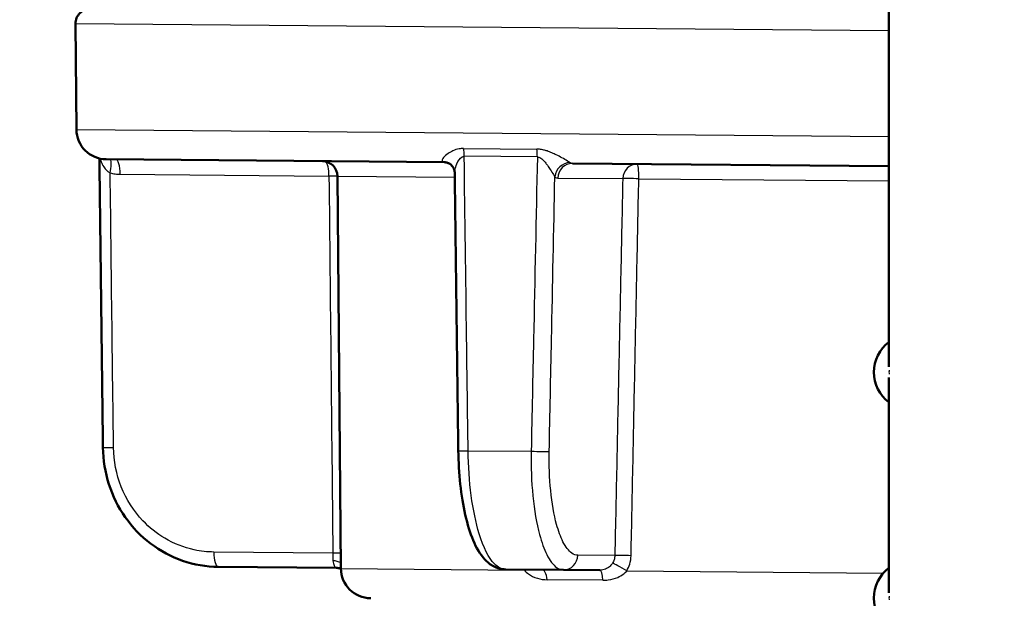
# Model space of a CAD drawing. Header units: millimetres. Extents: x 100 to 2000, y 93 to 2870.
# Tile 25 of 33: x 480 to 512, y 1673 to 1692. Entities that reach past the tile are written whole.
import ezdxf

# ---------------------------------------------------------------- set-up
doc = ezdxf.new("R2010")
doc.units = ezdxf.units.MM
doc.header["$LTSCALE"] = 10
for name, color, linetype, lineweight in [('Dimensions(ISO)', 7, 'Continuous', 25), ('Hatch', 7, 'Continuous', 9), ('Visible Edges(ISO)', 7, 'Continuous', 50), ('Visible Tangent Edges(ISO)', 7, 'Continuous', 25)]:
    doc.layers.add(name, color=color, linetype=linetype, lineweight=lineweight)
doc.styles.add('Text_3.5mm', font='arial.ttf', dxfattribs={"width": 0.8999999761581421})
doc.dimstyles.new('KS-STANDARD', dxfattribs={"dimscale": 10, "dimtxt": 3.5, "dimasz": 2.5, "dimexe": 3.175, "dimexo": 0, "dimgap": 0.7999999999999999, "dimtad": 1, "dimdec": 1, "dimrnd": 1e-08, "dimtxsty": 'Text_3.5mm', "dimcen": 0.09, "dimdle": 10, "dimclrd": 7, "dimclre": 7, "dimclrt": 7, "dimadec": 0, "dimazin": 2, "dimtfac": 0.7142857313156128, "dimtdec": 4, "dimtmove": 0, "dimatfit": 3, "dimfxl": 0, "dimtolj": 1, "dimlwd": 25, "dimlwe": 25, "dimarcsym": 0})

# ---------------------------------------------------------------- blocks, each defined once
blk = doc.blocks.new('*D11')
at = {"layer": 'Defpoints', "color": 0, "linetype": 'Continuous'}
for p in [(652.0407523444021, 2058.278946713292), (400.640752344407, 1765.997173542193), (652.0407523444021, 1565.659233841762)]:
    blk.add_point(p, dxfattribs=at)
at = {"layer": 'Dimensions(ISO)', "color": 7, "linetype": 'Continuous', "lineweight": 25}
for p, q in [((400.640752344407, 1765.997173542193), (400.640752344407, 2090.028946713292)), ((652.0407523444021, 1565.659233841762), (652.0407523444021, 2090.028946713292)), ((425.640752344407, 2058.278946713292), (627.0407523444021, 2058.278946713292))]:
    blk.add_line(p, q, dxfattribs=at)
at = {"layer": 'Dimensions(ISO)', "color": 7, "linetype": 'Continuous'}
for points in [[(425.640752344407, 2062.445613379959), (425.640752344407, 2054.112280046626), (400.640752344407, 2058.278946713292)], [(627.0407523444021, 2062.445613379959), (627.0407523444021, 2054.112280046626), (652.0407523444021, 2058.278946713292)]]:
    blk.add_solid(points, dxfattribs=at)
at = {"layer": 'Dimensions(ISO)', "color": 7, "linetype": 'Continuous', "lineweight": 25, "insert": (494.8143205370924, 2084.149001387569), "char_height": 35, "attachment_point": 4, "style": 'Text_3.5mm'}
blk.add_mtext('\\A1;251', dxfattribs=at)

msp = doc.modelspace()

# ---------------------------------------------------------------- hatches: boundary and pattern name
at = {"layer": 'Hatch'}
h = msp.add_hatch(dxfattribs=at)
h.set_pattern_fill('ANSI31', color=256, scale=254, angle=90, style=0)
h.set_pattern_definition([(135, (0, 0), (-22.45064030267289, -22.45064030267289), [])])
edge = h.paths.add_edge_path()
edge.add_line((592.0407523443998, 1549.804999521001), (607.3704842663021, 1549.804999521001))
edge.add_line((607.3704842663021, 1549.804999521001), (607.2346837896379, 1551.747036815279))
edge.add_ellipse((606.9363978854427, 1550.584700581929), major_axis=(1.199268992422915, -0.04187939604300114), ratio=1, start_angle=77.6069978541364, end_angle=90.00000000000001)
edge.add_line((606.9782772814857, 1551.783969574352), (595.0197517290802, 1552.201570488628))
edge.add_ellipse((595.0232416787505, 1552.30150957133), major_axis=(-0.0999390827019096, 0.003489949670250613), ratio=1, start_angle=0, end_angle=90.0000000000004, ccw=False)
edge.add_line((594.9233025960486, 1552.304999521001), (594.9372623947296, 1552.704755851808))
edge.add_ellipse((595.0372014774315, 1552.701265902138), major_axis=(0.003489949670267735, 0.09993908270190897), ratio=1, start_angle=2.000000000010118, end_angle=90, ccw=False)
edge.add_line((595.0372014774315, 1552.801265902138), (607.1609649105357, 1552.801265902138))
edge.add_line((607.1609649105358, 1552.801265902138), (607.0905091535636, 1553.808830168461))
edge.add_ellipse((606.0929451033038, 1553.739073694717), major_axis=(-0.06975647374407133, 0.9975640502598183), ratio=1, start_angle=270, end_angle=341.000000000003)
edge.add_line((606.3517641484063, 1554.704999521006), (596.3062503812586, 1557.396686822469))
edge.add_ellipse((596.5650694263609, 1558.362612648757), major_axis=(-0.9659258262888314, 0.2588190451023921), ratio=1, start_angle=54.49999999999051, end_angle=90, ccw=False)
edge.add_line((595.7934448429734, 1557.72653442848), (594.1293007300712, 1559.74530266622))
edge.add_ellipse((594.900925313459, 1560.381380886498), major_axis=(-0.6360782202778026, 0.7716245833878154), ratio=1, start_angle=54.50000000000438, end_angle=89.99999999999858, ccw=False)
edge.add_line((593.903361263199, 1560.311624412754), (593.7567559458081, 1562.408178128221))
edge.add_ellipse((590.2652817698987, 1562.164030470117), major_axis=(-0.2441476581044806, 3.491474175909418), ratio=1, start_angle=270, end_angle=352.9999999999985)
edge.add_line((590.448457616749, 1565.659233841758), (565.9738150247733, 1566.941895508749))
edge.add_spline(control_points=[(565.9738150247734, 1566.941895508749), (564.3416157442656, 1567.027435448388), (562.734316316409, 1567.379176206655), (559.6968412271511, 1568.587195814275), (558.286985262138, 1569.435393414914), (555.5538675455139, 1571.759481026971), (554.3272492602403, 1573.303318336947), (552.5348314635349, 1576.7742762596), (551.9861684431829, 1578.668212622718), (551.8159338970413, 1580.614002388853)], knot_values=[-2.152596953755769, -2.152596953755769, -2.152596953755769, -2.152596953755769, -1.662265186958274, -1.662265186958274, -1.171933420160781, -1.171933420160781, -0.5859667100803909, -0.5859667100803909, 0, 0, 0, 0], degree=3, periodic=0)
edge.add_line((551.8159338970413, 1580.614002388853), (536.6009879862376, 1754.521629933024))
edge.add_ellipse((535.1066959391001, 1754.390896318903), major_axis=(-0.1307336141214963, 1.49429204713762), ratio=1, start_angle=269.9999999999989, end_angle=354.5000000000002)
edge.add_line((535.1197857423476, 1755.890839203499), (526.6357881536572, 1755.964877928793))
edge.add_line((526.6357881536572, 1755.964877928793), (517.6826290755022, 1756.043010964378))
edge.add_line((517.6826290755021, 1756.043010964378), (517.6259065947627, 1749.54325846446))
edge.add_line((517.6259065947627, 1749.54325846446), (519.3402416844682, 1749.528297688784))
edge.add_ellipse((519.3315151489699, 1748.528335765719), major_axis=(0.9999619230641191, -0.008726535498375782), ratio=1, start_angle=9.999999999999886, end_angle=90, ccw=False)
edge.add_line((520.317800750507, 1748.69338337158), (520.5290480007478, 1747.431019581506))
edge.add_ellipse((521.0221908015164, 1747.513543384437), major_axis=(0.08252380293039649, -0.4931428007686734), ratio=1, start_angle=270.0000000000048, end_angle=349.9999999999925)
edge.add_line((521.0178275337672, 1747.013562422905), (527.1553899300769, 1746.960000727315))
edge.add_ellipse((527.1161205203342, 1742.460172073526), major_axis=(4.499828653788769, -0.03926940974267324), ratio=1, start_angle=5.5, end_angle=90, ccw=False)
edge.add_line((531.5989966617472, 1742.85237291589), (546.1785658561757, 1576.207134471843))
edge.add_spline(control_points=[(546.1785658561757, 1576.207134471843), (546.3685002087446, 1574.03617488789), (546.9119941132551, 1571.910781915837), (548.6630475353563, 1567.919494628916), (549.8588930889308, 1566.080300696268), (553.0829681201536, 1562.546509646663), (555.1972417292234, 1560.983853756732), (559.905772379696, 1558.75693213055), (562.4550133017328, 1558.11395697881), (565.0557406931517, 1557.977658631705)], knot_values=[-2.870129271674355, -2.870129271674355, -2.870129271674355, -2.870129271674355, -2.216353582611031, -2.216353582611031, -1.562577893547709, -1.562577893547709, -0.7812889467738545, -0.7812889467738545, 0, 0, 0, 0], degree=3, periodic=0)
edge.add_line((565.0557406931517, 1557.977658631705), (579.5566584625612, 1557.217697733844))
edge.add_ellipse((579.0332989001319, 1547.231402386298), major_axis=(9.986295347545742, -0.5233595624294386), ratio=1, start_angle=37.86021752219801, end_angle=90, ccw=False)
edge.add_ellipse((595.4442776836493, 1558.6629278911), major_axis=(-8.20548939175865, -5.715762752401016), ratio=0.9999999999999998, start_angle=0, end_angle=32.29234728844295)
edge.add_ellipse((592.0407523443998, 1549.304999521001), major_axis=(0.1425082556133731, 0.4792613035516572), ratio=1, start_angle=16.559835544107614, end_angle=90, ccw=False)
edge = h.paths.add_edge_path()
edge.add_line((477.6376539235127, 1756.392478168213), (469.1536563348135, 1756.466516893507))
edge.add_ellipse((469.1798359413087, 1759.466402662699), major_axis=(-2.999885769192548, 0.02617960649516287), ratio=1, start_angle=5.500000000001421, end_angle=90, ccw=False)
edge.add_line((466.1912518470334, 1759.204935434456), (465.7605476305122, 1764.127907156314))
edge.add_ellipse((464.2662555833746, 1763.997173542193), major_axis=(-0.1307336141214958, 1.49429204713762), ratio=1, start_angle=269.9999999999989, end_angle=354.9999999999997)
edge.add_line((464.2662555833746, 1765.497173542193), (449.1407523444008, 1765.497173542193))
edge.add_line((449.1407523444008, 1765.497173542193), (449.1407523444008, 1759.497173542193))
edge.add_line((449.1407523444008, 1759.497173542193), (450.6407523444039, 1759.497173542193))
edge.add_line((450.6407523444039, 1759.497173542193), (454.6407523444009, 1759.497173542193))
edge.add_ellipse((454.6407523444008, 1758.497173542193), major_axis=(1.000000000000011, -1.253832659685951e-16), ratio=1, start_angle=0, end_angle=90, ccw=False)
edge.add_line((455.6407523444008, 1758.497173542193), (455.6407523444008, 1748.546832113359))
edge.add_line((455.6407523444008, 1748.546832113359), (457.469804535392, 1741.720716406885))
edge.add_ellipse((460.3675820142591, 1742.497173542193), major_axis=(0.7764571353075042, -2.897777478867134), ratio=1, start_angle=270.0000000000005, end_angle=345.000000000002)
edge.add_line((460.3675820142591, 1739.497173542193), (462.513813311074, 1739.497173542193))
edge.add_ellipse((462.513813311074, 1742.497173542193), major_axis=(3.000000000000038, 3.515098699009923e-14), ratio=1, start_angle=270, end_angle=345.7615499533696)
edge.add_line((465.4216548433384, 1741.759299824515), (466.1025618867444, 1744.442644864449))
edge.add_ellipse((469.9796839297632, 1743.45881324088), major_axis=(0.9838316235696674, 3.877122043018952), ratio=1, start_angle=13.738450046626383, end_angle=89.99999999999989, ccw=False)
edge.add_line((470.0145900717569, 1747.458660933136), (483.0985369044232, 1747.344479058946))
edge.add_ellipse((483.1029001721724, 1747.844460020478), major_axis=(0.4999809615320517, -0.004363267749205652), ratio=1, start_angle=269.9999999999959, end_angle=350.0000000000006)
edge.add_line((483.5945276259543, 1747.753342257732), (483.8277739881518, 1749.011827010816))
edge.add_ellipse((484.8110288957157, 1748.829591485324), major_axis=(0.1822355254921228, 0.9832549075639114), ratio=1, start_angle=9.999999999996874, end_angle=90.00000000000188, ccw=False)
edge.add_line((484.819755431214, 1749.829553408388), (486.5340905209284, 1749.814592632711))
edge.add_line((486.5340905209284, 1749.814592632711), (486.5908130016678, 1756.314345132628))
edge.add_line((486.5908130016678, 1756.314345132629), (477.6376539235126, 1756.392478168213))
edge = h.paths.add_edge_path()
edge.add_line((707.1794156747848, 1549.804999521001), (712.0407523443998, 1549.804999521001))
edge.add_ellipse((712.0407523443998, 1549.304999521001), major_axis=(0.5000000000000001, -3.061616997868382e-17), ratio=1, start_angle=16.559835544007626, end_angle=89.99999999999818, ccw=False)
edge.add_ellipse((708.6372270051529, 1558.6629278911), major_axis=(9.21542011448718, 3.882786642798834), ratio=1, start_angle=270, end_angle=302.2923472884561)
edge.add_ellipse((725.0482057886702, 1547.231402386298), major_axis=(5.715762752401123, 8.205489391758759), ratio=1, start_angle=37.860217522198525, end_angle=90, ccw=False)
edge.add_line((724.5248462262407, 1557.217697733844), (906.9959217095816, 1566.780601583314))
edge.add_spline(control_points=[(906.9959217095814, 1566.780601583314), (909.1721874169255, 1566.894654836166), (911.3152533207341, 1567.363642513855), (915.365220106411, 1568.974335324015), (917.2450280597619, 1570.105265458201), (920.8891850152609, 1573.204048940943), (922.5246760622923, 1575.262498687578), (924.9145664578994, 1579.890442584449), (925.6461171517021, 1582.415691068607), (925.8730965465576, 1585.010077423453)], knot_values=[-2.870129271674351, -2.870129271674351, -2.870129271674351, -2.870129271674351, -2.21635358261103, -2.21635358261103, -1.562577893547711, -1.562577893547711, -0.7812889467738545, -0.7812889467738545, 0, 0, 0, 0], degree=3, periodic=0)
edge.add_line((925.8730965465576, 1585.010077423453), (936.9858006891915, 1712.028866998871))
edge.add_ellipse((1036.605270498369, 1703.313292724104), major_axis=(8.715574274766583, 99.61946980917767), ratio=0.9999999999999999, start_angle=77.0000000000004, end_angle=90, ccw=False)
edge.add_line((941.4996188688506, 1734.2149921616), (943.0540657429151, 1738.999087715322))
edge.add_ellipse((924.0329354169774, 1745.179427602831), major_axis=(19.02113032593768, -6.180339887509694), ratio=1, start_angle=0, end_angle=2.999999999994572)
edge.add_line((943.3514519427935, 1740.00304670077), (945.6407523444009, 1748.546832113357))
edge.add_line((945.6407523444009, 1748.546832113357), (945.6407523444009, 1758.497173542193))
edge.add_ellipse((946.6407523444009, 1758.497173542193), major_axis=(4.564452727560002e-14, 1.00000000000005), ratio=1, start_angle=4.604316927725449e-12, end_angle=89.99999999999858, ccw=False)
edge.add_line((946.6407523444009, 1759.497173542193), (950.640752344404, 1759.497173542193))
edge.add_line((950.640752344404, 1759.497173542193), (952.1407523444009, 1759.497173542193))
edge.add_line((952.1407523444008, 1759.497173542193), (952.1407523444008, 1765.497173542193))
edge.add_line((952.1407523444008, 1765.497173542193), (937.0152491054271, 1765.497173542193))
edge.add_ellipse((937.0152491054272, 1763.997173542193), major_axis=(-1.499999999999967, 3.571521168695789e-14), ratio=1, start_angle=270, end_angle=354.9999999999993)
edge.add_line((935.5209570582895, 1764.127907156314), (920.2357285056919, 1589.416945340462))
edge.add_spline(control_points=[(920.2357285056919, 1589.416945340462), (920.0932777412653, 1587.788725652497), (919.6856573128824, 1586.194680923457), (918.3723672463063, 1583.201215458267), (917.4754830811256, 1581.821820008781), (915.0574268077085, 1579.171476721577), (913.4717216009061, 1577.999484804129), (909.9403236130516, 1576.329293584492), (908.0283929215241, 1575.847062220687), (906.07784737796, 1575.744838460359)], knot_values=[-2.152596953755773, -2.152596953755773, -2.152596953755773, -2.152596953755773, -1.662265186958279, -1.662265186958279, -1.171933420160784, -1.171933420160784, -0.5859667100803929, -0.5859667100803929, 0, 0, 0, 0], degree=3, periodic=0)
edge.add_line((906.07784737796, 1575.744838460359), (713.633047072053, 1565.659233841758))
edge.add_ellipse((713.8162229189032, 1562.164030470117), major_axis=(-3.495203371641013, -0.1831758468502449), ratio=1, start_angle=270.0000000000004, end_angle=353.0000000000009)
edge.add_line((710.3247487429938, 1562.408178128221), (710.1781434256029, 1560.311624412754))
edge.add_ellipse((709.1805793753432, 1560.381380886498), major_axis=(-0.06975647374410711, -0.9975640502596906), ratio=1, start_angle=54.49999999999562, end_angle=90, ccw=False)
edge.add_line((709.9522039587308, 1559.74530266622), (708.2880598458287, 1557.72653442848))
edge.add_ellipse((707.5164352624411, 1558.362612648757), major_axis=(-0.6360782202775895, -0.7716245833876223), ratio=1, start_angle=54.49999999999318, end_angle=89.99999999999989, ccw=False)
edge.add_line((707.7752543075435, 1557.396686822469), (697.7297405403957, 1554.704999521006))
edge.add_ellipse((697.9885595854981, 1553.739073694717), major_axis=(-0.9659258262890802, -0.2588190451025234), ratio=1, start_angle=270.0000000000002, end_angle=341.0000000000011)
edge.add_line((696.9909955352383, 1553.808830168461), (696.9205397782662, 1552.801265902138))
edge.add_line((696.9205397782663, 1552.801265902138), (709.0443032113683, 1552.801265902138))
edge.add_ellipse((709.0443032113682, 1552.701265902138), major_axis=(0.1, -6.123233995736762e-18), ratio=1, start_angle=2.000000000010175, end_angle=90, ccw=False)
edge.add_line((709.1442422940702, 1552.704755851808), (709.1582020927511, 1552.304999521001))
edge.add_ellipse((709.0582630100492, 1552.30150957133), major_axis=(0.003489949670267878, -0.09993908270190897), ratio=1, start_angle=0, end_angle=90, ccw=False)
edge.add_line((709.0617529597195, 1552.201570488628), (697.1032274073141, 1551.783969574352))
edge.add_ellipse((697.1451068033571, 1550.584700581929), major_axis=(1.162336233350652, 0.298285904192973), ratio=1, start_angle=77.60699785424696, end_angle=90.00000000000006)
edge.add_line((696.8468208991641, 1551.747036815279), (696.7110204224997, 1549.804999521))
edge.add_line((696.7110204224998, 1549.804999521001), (707.1794156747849, 1549.804999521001))

# ---------------------------------------------------------------- linework, layer by layer
at = {"layer": 'Visible Edges(ISO)'}
for p, q in [((508.5989966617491, 1692.277442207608), (508.5989966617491, 1680.453004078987)), ((481.6204101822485, 1688.337678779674), (481.589786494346, 1691.846805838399)), ((482.6116455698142, 1687.346443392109), (493.8356739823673, 1687.248492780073)), ((498.089176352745, 1687.211373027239), (508.598996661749, 1687.119655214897)), ((490.3998986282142, 1673.760509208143), (490.2862079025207, 1686.788175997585)), ((508.5989966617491, 1680.10188033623), (508.5989966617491, 1672.953004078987)), ((486.3283730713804, 1673.813493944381), (490.2433165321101, 1673.779328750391)), ((497.788078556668, 1673.71348660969), (495.8615781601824, 1673.730298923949)), ((497.7880785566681, 1673.71348660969), (499.0036333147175, 1673.702878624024))]:
    msp.add_line(p, q, dxfattribs=at)
for centre, radius, start, end in [((482.0897674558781, 1691.851169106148), 0.4999999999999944, 89.5000000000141, 180.5000000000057), ((482.6203721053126, 1688.346405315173), 0.9999999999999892, 180.4999999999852, 269.4999999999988), ((489.7862269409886, 1686.783812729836), 0.4999999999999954, 0.500000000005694, 89.49999999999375), ((509.3489966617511, 1680.277442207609), 1.250000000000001, 126.8698976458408, 233.1301023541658), ((491.3998605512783, 1673.769235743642), 0.9999999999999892, 180.4999999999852, 269.4999999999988), ((509.3489966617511, 1672.777442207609), 1.250000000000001, 126.8698976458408, 233.1301023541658)]:
    msp.add_arc(centre, radius, start, end, dxfattribs=at)
for centre, major_axis, ratio, start_param, end_param in [((68032.37291785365, 2254.989580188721), (-3540.346877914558, 70650.62234889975), 0.9548755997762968, 1.531008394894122, 1.5311441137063), ((21442.95421646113, 2660.771558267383), (-674.9647706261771, 70686.71435210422), 0.2964831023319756, 1.581743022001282, 1.58187354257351)]:
    msp.add_ellipse(centre, major_axis=major_axis, ratio=ratio, start_param=start_param, end_param=end_param, dxfattribs=at)
for points, knots in [([(493.8356739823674, 1687.248492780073), (493.8545464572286, 1687.24832808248), (493.8733504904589, 1687.246673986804), (493.9091824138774, 1687.240816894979), (493.9261981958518, 1687.236626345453), (493.9573118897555, 1687.226707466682), (493.9714103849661, 1687.220992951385), (493.9962655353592, 1687.209180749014), (494.0070301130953, 1687.203090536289), (494.0253574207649, 1687.191483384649), (494.0329283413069, 1687.185967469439), (494.0391172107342, 1687.181056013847)], [-0.03486292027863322, -0.03486292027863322, -0.03486292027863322, -0.03486292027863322, -0.02789033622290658, -0.02789033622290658, -0.02091775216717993, -0.02091775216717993, -0.01394516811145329, -0.01394516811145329, -0.006972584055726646, -0.006972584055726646, 0, 0, 0, 0]), ([(494.1819902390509, 1686.897435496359), (494.1818101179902, 1686.911513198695), (494.1806625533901, 1686.927778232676), (494.1748140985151, 1686.964184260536), (494.1700811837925, 1686.984337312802), (494.1556490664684, 1687.026655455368), (494.1459118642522, 1687.048794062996), (494.1214382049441, 1687.091918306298), (494.1067060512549, 1687.112842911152), (494.0742825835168, 1687.150472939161), (494.0566454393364, 1687.167145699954), (494.0391172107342, 1687.181056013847)], [-0.03173845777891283, -0.03173845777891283, -0.03173845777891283, -0.03173845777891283, -0.02539076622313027, -0.02539076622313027, -0.0190430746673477, -0.0190430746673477, -0.01269538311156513, -0.01269538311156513, -0.006347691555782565, -0.006347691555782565, 0, 0, 0, 0]), ([(486.3283730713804, 1673.813493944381), (485.9305041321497, 1673.816966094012), (485.526945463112, 1673.886183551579), (484.7669730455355, 1674.148182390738), (484.408412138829, 1674.340083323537), (483.7611491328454, 1674.831506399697), (483.478085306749, 1675.126139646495), (483.0070533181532, 1675.796947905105), (482.8234046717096, 1676.167947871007), (482.5724183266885, 1676.950826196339), (482.5053943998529, 1677.365909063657), (482.5003953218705, 1677.77550160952)], [0, 0, 0, 0, 0.1081228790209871, 0.1081228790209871, 0.2162457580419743, 0.2162457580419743, 0.3243686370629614, 0.3243686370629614, 0.4324915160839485, 0.4324915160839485, 0.5406143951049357, 0.5406143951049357, 0.5406143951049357, 0.5406143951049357]), ([(494.3002028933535, 1677.672212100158), (494.3050237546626, 1677.296565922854), (494.3275072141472, 1676.916129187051), (494.4058542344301, 1676.195780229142), (494.4615586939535, 1675.853061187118), (494.6049573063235, 1675.224001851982), (494.6907994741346, 1674.942814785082), (494.8994860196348, 1674.447357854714), (495.0173780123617, 1674.23651625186), (495.2611595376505, 1673.973119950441), (495.3554817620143, 1673.893350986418), (495.5845105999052, 1673.771359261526), (495.7216977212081, 1673.731519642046), (495.8615781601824, 1673.730298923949)], [0, 0, 0, 0, 0.108122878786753, 0.108122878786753, 0.216245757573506, 0.216245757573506, 0.324368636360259, 0.324368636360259, 0.432491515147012, 0.432491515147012, 0.4865529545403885, 0.4865529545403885, 0.540614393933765, 0.540614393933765, 0.540614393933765, 0.540614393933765]), ([(490.243316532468, 1673.779328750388), (490.2952236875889, 1673.778875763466), (490.3411678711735, 1673.769467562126), (490.3856001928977, 1673.754993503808), (490.3930154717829, 1673.752347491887), (490.4000526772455, 1673.74963434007)], [0.3741716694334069, 0.3741716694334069, 0.3741716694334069, 0.3741716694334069, 0.3814035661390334, 0.3814035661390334, 0.3829475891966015, 0.3829475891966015, 0.3829475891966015, 0.3829475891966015])]:
    msp.add_open_spline(points, degree=3, knots=knots, dxfattribs=at)
at = {"layer": 'Visible Tangent Edges(ISO)'}
for p, q in [((508.598996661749, 1691.611100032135), (481.589786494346, 1691.846805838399)), ((481.6204101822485, 1688.337678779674), (508.598996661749, 1688.102240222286)), ((494.4704238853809, 1687.706053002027), (496.9086979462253, 1687.68477450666)), ((496.9247256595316, 1687.42489193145), (494.4960859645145, 1687.44608634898)), ((483.071900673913, 1686.851134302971), (490.0058760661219, 1686.790622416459)), ((490.2862079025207, 1686.788175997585), (494.1838234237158, 1686.754162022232)), ((497.6074678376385, 1686.724284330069), (499.7604048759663, 1686.705495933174)), ((500.2928429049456, 1686.700849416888), (508.598996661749, 1686.628362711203)), ((494.6252579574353, 1677.671428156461), (496.7200611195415, 1677.653147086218)), ((490.135013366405, 1674.271566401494), (486.1844251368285, 1674.306042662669)), ((499.4964092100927, 1674.189870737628), (498.2697870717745, 1674.200575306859)), ((490.3998986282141, 1673.760509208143), (496.494429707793, 1673.707323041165)), ((499.8909989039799, 1673.677681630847), (508.4106965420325, 1673.603331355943)), ((499.100236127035, 1673.368689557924), (497.2531793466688, 1673.384808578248))]:
    msp.add_line(p, q, dxfattribs=at)
for centre, major_axis, ratio, start_param, end_param in [((494.3172516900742, 1687.438920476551), (0.00436326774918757, 0.4999809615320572), 0.3575843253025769, 4.729842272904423, 5.279168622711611), ((496.8075564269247, 1687.417187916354), (0.004363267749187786, 0.499980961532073), 0.2342307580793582, 4.729842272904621, 5.279168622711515), ((482.5929927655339, 1686.886577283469), (0.1231659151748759, 0.4845927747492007), 0.2849126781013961, 4.799974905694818, 6.019375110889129), ((482.9235894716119, 1686.843702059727), (0.004363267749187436, 0.4999809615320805), 0.2965265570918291, 4.729842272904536, 6.283185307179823), ((489.8575648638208, 1686.783190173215), (0.004363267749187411, 0.4999809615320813), 0.2965265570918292, 4.729842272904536, 6.078944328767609), ((493.7283016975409, 1686.78940091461), (0.3108155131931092, 0.3916550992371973), 0.9286810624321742, 0, 0.6009831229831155), ((497.9831372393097, 1686.752269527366), (0.315805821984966, 0.3876424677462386), 0.9310413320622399, 0.66593558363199, 2.193216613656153), ((498.0848130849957, 1686.711392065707), (0.004363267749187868, 0.4999809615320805), 0.9550246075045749, 0, 1.553343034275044), ((500.2377501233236, 1686.692603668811), (0.004363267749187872, 0.4999809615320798), 0.9550246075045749, 0, 1.553343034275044), ((500.2377501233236, 1686.692603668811), (0.004363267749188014, 0.4999809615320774), 0.1100542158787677, 4.729842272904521, 6.283185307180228), ((489.8575648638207, 1686.783190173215), (-0.4999739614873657, -0.00510272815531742), 0.0123949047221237, 3.68231412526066, 4.411092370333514), ((500.2377501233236, 1686.692603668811), (-0.4998884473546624, 0.01056125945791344), 0.01892969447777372, 4.602354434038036, 5.98212338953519), ((509.8474729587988, 1680.277442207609), (1.724965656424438e-14, -1.250000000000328), 0.9979683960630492, 4.661403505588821, 4.763374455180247), ((483.00035808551, 1677.781603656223), (-0.4999627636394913, -0.006102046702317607), 0.01177383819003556, 0, 1.269475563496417), ((494.8001617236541, 1677.678628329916), (-0.4999588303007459, -0.006416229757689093), 0.01057926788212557, 0, 1.213264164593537), ((496.8413113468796, 1677.660815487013), (0.4998949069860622, -0.01025094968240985), 0.02092806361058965, 4.467823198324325, 5.982111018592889), ((486.3327363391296, 1674.313474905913), (-0.004363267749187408, -0.4999809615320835), 0.2965265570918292, 4.729842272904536, 6.283185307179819), ((489.9867021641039, 1674.26413415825), (-0.4999728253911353, -0.005212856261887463), 0.01232646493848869, 3.755184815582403, 4.411089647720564), ((497.7924418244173, 1674.213467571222), (-0.00436326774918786, -0.4999809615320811), 0.9550246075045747, 0, 1.553343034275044), ((499.97375445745, 1674.176978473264), (-0.499889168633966, 0.01052706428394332), 0.01914992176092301, 4.586734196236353, 5.982122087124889), ((490.0108827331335, 1673.75517756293), (0.4977633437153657, 0.04724038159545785), 0.522257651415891, 0.6308934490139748, 1.260756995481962), ((499.8216944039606, 1673.669559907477), (-0.4234658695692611, 0.2658508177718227), 0.08797756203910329, 4.603417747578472, 6.027260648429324), ((496.2709995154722, 1673.700546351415), (0.4372374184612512, 0.2425354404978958), 0.2232902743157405, 5.121008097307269, 5.187069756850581), ((497.0727696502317, 1673.219709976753), (0.004363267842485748, 0.4999809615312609), 0.379635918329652, 5.052225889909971, 6.283185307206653), ((498.999270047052, 1673.202897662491), (0.004363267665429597, 0.4999809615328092), 0.2111041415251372, 5.052225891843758, 6.28318531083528), ((509.8474729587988, 1672.777442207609), (-1.37476835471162e-14, -1.250000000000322), 0.9979683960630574, 4.661403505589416, 4.763374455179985)]:
    msp.add_ellipse(centre, major_axis=major_axis, ratio=ratio, start_param=start_param, end_param=end_param, dxfattribs=at)
for points, knots in [([(494.4704238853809, 1687.706053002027), (494.4217274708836, 1687.706477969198), (494.3736179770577, 1687.702346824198), (494.174963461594, 1687.667834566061), (494.0567103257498, 1687.604293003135), (493.8960241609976, 1687.494650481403), (493.8426839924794, 1687.446228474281), (493.7809448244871, 1687.369408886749), (493.7655131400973, 1687.339281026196), (493.7633449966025, 1687.29913061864), (493.7681563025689, 1687.285958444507), (493.7789878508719, 1687.275647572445)], [-0.1648577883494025, -0.1648577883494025, -0.1648577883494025, -0.1648577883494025, -0.1488801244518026, -0.1488801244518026, -0.09436064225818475, -0.09436064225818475, -0.05242257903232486, -0.05242257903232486, -0.02016253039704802, -0.02016253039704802, 0, 0, 0, 0]), ([(498.0084985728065, 1687.238737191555), (497.98953078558, 1687.251799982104), (497.961075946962, 1687.269626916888), (497.8750011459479, 1687.321181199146), (497.8105958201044, 1687.358265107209), (497.6802146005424, 1687.42949996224), (497.6183945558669, 1687.462168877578), (497.505932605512, 1687.517424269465), (497.4581758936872, 1687.539804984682), (497.3570810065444, 1687.58328427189), (497.303508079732, 1687.604423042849), (497.2107491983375, 1687.635184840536), (497.1734881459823, 1687.646126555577), (497.0905641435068, 1687.666168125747), (497.0440645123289, 1687.674689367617), (496.9674698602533, 1687.682795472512), (496.9378908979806, 1687.68451974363), (496.9086979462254, 1687.68477450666)], [-0.164904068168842, -0.164904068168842, -0.164904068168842, -0.164904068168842, -0.1394506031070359, -0.1394506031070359, -0.1030832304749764, -0.1030832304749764, -0.0751083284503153, -0.0751083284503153, -0.05606656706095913, -0.05606656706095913, -0.0364642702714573, -0.0364642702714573, -0.02392279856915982, -0.02392279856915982, -0.009201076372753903, -0.009201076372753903, -2.069832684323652e-16, -2.069832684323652e-16, -2.069832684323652e-16, -2.069832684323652e-16]), ([(482.4067481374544, 1687.369701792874), (482.4197387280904, 1687.322397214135), (482.4375278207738, 1687.271655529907), (482.4846700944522, 1687.166430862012), (482.5161659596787, 1687.110515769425), (482.5852799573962, 1687.017341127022), (482.621507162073, 1686.978381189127), (482.6870701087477, 1686.925726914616), (482.7137379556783, 1686.90820815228), (482.7413039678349, 1686.894009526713)], [0.05736309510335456, 0.05736309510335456, 0.05736309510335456, 0.05736309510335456, 0.08583251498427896, 0.08583251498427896, 0.1187154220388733, 0.1187154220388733, 0.1471107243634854, 0.1471107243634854, 0.1648577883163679, 0.1648577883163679, 0.1648577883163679, 0.1648577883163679]), ([(493.7789878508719, 1687.275647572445), (493.7883522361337, 1687.266733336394), (493.7978216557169, 1687.259964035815), (493.8167809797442, 1687.250884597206), (493.8262700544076, 1687.248574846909), (493.8356739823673, 1687.248492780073)], [0, 0, 0, 0, 0.01743146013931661, 0.01743146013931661, 0.03486292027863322, 0.03486292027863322, 0.03486292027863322, 0.03486292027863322]), ([(494.1819771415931, 1686.897372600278), (494.1816117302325, 1686.925037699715), (494.1842273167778, 1686.955542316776), (494.2001407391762, 1687.053919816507), (494.2213254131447, 1687.127180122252), (494.2920326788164, 1687.292801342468), (494.3478273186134, 1687.388565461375), (494.4469183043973, 1687.440526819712), (494.4712126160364, 1687.446738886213), (494.4960859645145, 1687.44608634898)], [0.03173845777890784, 0.03173845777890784, 0.03173845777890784, 0.03173845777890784, 0.05242257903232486, 0.05242257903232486, 0.09436064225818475, 0.09436064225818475, 0.1488801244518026, 0.1488801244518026, 0.1648577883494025, 0.1648577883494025, 0.1648577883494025, 0.1648577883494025]), ([(494.6252579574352, 1677.671428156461), (494.6087944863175, 1678.914918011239), (494.592342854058, 1680.158408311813), (494.5492666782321, 1683.416627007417), (494.5226611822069, 1685.431356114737), (494.4960859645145, 1687.44608634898)], [9.866239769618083e-17, 9.866239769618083e-17, 9.866239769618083e-17, 9.866239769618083e-17, 0.3730972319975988, 0.3730972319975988, 0.977596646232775, 0.977596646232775, 0.977596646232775, 0.977596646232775]), ([(496.9247256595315, 1687.42489193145), (496.8823840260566, 1685.404947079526), (496.8400638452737, 1683.385003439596), (496.7718558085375, 1680.127755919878), (496.7459543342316, 1678.890451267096), (496.7200611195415, 1677.653147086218)], [-0.9775966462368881, -0.9775966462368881, -0.9775966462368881, -0.9775966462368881, -0.3713519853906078, -0.3713519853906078, 0, 0, 0, 0]), ([(496.9247256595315, 1687.42489193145), (496.9396387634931, 1687.425012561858), (496.9547751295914, 1687.422921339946), (496.9940323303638, 1687.412007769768), (497.0179254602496, 1687.399945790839), (497.0606318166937, 1687.371107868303), (497.0798608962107, 1687.355221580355), (497.1278282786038, 1687.310332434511), (497.1556268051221, 1687.27929349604), (497.2082721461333, 1687.215238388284), (497.2332364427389, 1687.182167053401), (497.2922792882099, 1687.100336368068), (497.3249643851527, 1687.051798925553), (497.3945596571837, 1686.945637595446), (497.4294667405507, 1686.89011742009), (497.4775590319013, 1686.812371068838), (497.494002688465, 1686.785283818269), (497.5057919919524, 1686.765161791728)], [2.069832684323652e-16, 2.069832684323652e-16, 2.069832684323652e-16, 2.069832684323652e-16, 0.009201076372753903, 0.009201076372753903, 0.02392279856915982, 0.02392279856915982, 0.0364642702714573, 0.0364642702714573, 0.05606656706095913, 0.05606656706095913, 0.0751083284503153, 0.0751083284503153, 0.1030832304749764, 0.1030832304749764, 0.1394506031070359, 0.1394506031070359, 0.164904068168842, 0.164904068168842, 0.164904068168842, 0.164904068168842]), ([(498.0891763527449, 1687.211373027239), (498.0754492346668, 1687.211492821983), (498.061773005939, 1687.213839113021), (498.0347920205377, 1687.222988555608), (498.0214884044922, 1687.229791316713), (498.0084985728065, 1687.238737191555)], [0, 0, 0, 0, 0.01743146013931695, 0.01743146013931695, 0.03486292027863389, 0.03486292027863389, 0.03486292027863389, 0.03486292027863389]), ([(482.7413039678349, 1686.894009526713), (482.7952843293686, 1686.880289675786), (482.8501838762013, 1686.86978058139), (482.9607496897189, 1686.855444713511), (483.0164112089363, 1686.851618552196), (483.071900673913, 1686.851134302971)], [-0.03486292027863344, -0.03486292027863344, -0.03486292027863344, -0.03486292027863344, -0.01743146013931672, -0.01743146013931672, 0, 0, 0, 0]), ([(482.8520468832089, 1677.774171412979), (482.8369412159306, 1679.011833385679), (482.8218669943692, 1680.249495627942), (482.7849181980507, 1683.28944137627), (482.7630785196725, 1685.091725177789), (482.7413039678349, 1686.894009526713)], [0, 0, 0, 0, 0.371351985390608, 0.371351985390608, 0.9121144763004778, 0.9121144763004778, 0.9121144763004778, 0.9121144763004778]), ([(490.0058760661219, 1686.790622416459), (490.0271709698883, 1684.70411161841), (490.0485780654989, 1682.617601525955), (490.0916220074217, 1678.444582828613), (490.113258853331, 1676.358074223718), (490.135013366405, 1674.271566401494)], [0, 0, 0, 0, 0.62603393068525, 0.62603393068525, 1.2520678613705, 1.2520678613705, 1.2520678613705, 1.2520678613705]), ([(497.3186565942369, 1677.64792322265), (497.3440291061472, 1678.885231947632), (497.3694113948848, 1680.122541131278), (497.4317791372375, 1683.161620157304), (497.46877544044, 1684.96339050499), (497.5057919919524, 1686.765161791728)], [0, 0, 0, 0, 0.3713519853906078, 0.3713519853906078, 0.9121144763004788, 0.9121144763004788, 0.9121144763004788, 0.9121144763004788]), ([(497.5057919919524, 1686.765161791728), (497.5222305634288, 1686.75176956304), (497.5390327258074, 1686.741592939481), (497.5730376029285, 1686.727925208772), (497.5902388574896, 1686.724434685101), (497.6074678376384, 1686.724284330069)], [-0.03486292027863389, -0.03486292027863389, -0.03486292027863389, -0.03486292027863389, -0.01743146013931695, -0.01743146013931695, 0, 0, 0, 0]), ([(499.7604048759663, 1686.705495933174), (499.7383698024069, 1685.662525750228), (499.7163434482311, 1684.619555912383), (499.6723083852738, 1682.533616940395), (499.6502996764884, 1681.490647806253), (499.628299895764, 1680.447679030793), (499.6063001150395, 1679.404710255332), (499.5843092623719, 1678.361741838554), (499.540345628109, 1676.275805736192), (499.5183728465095, 1675.232838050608), (499.4964092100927, 1674.189870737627)], [0, 0, 0, 0, 0.313016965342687, 0.313016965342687, 0.626033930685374, 0.626033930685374, 0.626033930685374, 0.939050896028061, 0.939050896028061, 1.252067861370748, 1.252067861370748, 1.252067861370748, 1.252067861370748]), ([(500.03660276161, 1674.185156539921), (500.0579094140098, 1675.228129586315), (500.0792279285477, 1676.271102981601), (500.1218883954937, 1678.357050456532), (500.1432303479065, 1679.400024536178), (500.1645838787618, 1680.442998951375), (500.1859374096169, 1681.485973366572), (500.2073025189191, 1682.528948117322), (500.2500556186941, 1684.614898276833), (500.2714436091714, 1685.657873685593), (500.2928429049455, 1686.700849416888)], [-1.252067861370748, -1.252067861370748, -1.252067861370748, -1.252067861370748, -0.939050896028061, -0.939050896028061, -0.626033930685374, -0.626033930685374, -0.626033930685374, -0.313016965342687, -0.313016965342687, 0, 0, 0, 0]), ([(486.1844251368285, 1674.306042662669), (485.967226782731, 1674.30793812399), (485.7480291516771, 1674.332135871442), (485.1891013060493, 1674.453000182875), (484.8595490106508, 1674.582857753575), (484.288469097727, 1674.921954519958), (484.0422318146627, 1675.119169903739), (483.5236064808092, 1675.66512824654), (483.2745329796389, 1676.055785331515), (482.9460684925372, 1676.882480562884), (482.8574454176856, 1677.331849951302), (482.8520468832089, 1677.774171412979)], [0, 0, 0, 0, 0.06823068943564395, 0.06823068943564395, 0.1773997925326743, 0.1773997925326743, 0.2724096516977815, 0.2724096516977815, 0.4078988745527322, 0.4078988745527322, 0.5406143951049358, 0.5406143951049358, 0.5406143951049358, 0.5406143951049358]), ([(495.8615781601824, 1673.730298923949), (495.7394905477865, 1673.731364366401), (495.615440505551, 1673.794030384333), (495.3093883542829, 1674.109564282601), (495.1346012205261, 1674.457569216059), (494.8834387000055, 1675.275932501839), (494.7916280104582, 1675.715925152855), (494.6667502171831, 1676.652938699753), (494.6309484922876, 1677.16592706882), (494.6252579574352, 1677.671428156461)], [-0.540614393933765, -0.540614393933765, -0.540614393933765, -0.540614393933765, -0.4352282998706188, -0.4352282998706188, -0.2666105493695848, -0.2666105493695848, -0.1327142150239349, -0.1327142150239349, 0, 0, 0, 0]), ([(496.7200611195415, 1677.653147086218), (496.7105232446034, 1677.1477739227), (496.7298088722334, 1676.63492449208), (496.8229171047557, 1675.692593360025), (496.8996104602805, 1675.247942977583), (497.0660193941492, 1674.627710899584), (497.1465822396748, 1674.404074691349), (497.3362614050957, 1674.020575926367), (497.4472954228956, 1673.874485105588), (497.6378232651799, 1673.740266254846), (497.7130594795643, 1673.714141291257), (497.7880785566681, 1673.71348660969)], [-0.5406143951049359, -0.5406143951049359, -0.5406143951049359, -0.5406143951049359, -0.4078988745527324, -0.4078988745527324, -0.2724096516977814, -0.2724096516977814, -0.1773997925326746, -0.1773997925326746, -0.06823068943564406, -0.06823068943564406, 0, 0, 0, 0]), ([(498.2697870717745, 1674.200575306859), (498.2023489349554, 1674.201163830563), (498.1348313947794, 1674.224037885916), (497.9641069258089, 1674.341514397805), (497.8648685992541, 1674.469362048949), (497.6956698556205, 1674.8049516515), (497.6239540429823, 1675.000644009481), (497.4760782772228, 1675.543366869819), (497.408180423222, 1675.932442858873), (497.3262080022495, 1676.75698698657), (497.3095888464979, 1677.205728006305), (497.3186565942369, 1677.64792322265)], [0, 0, 0, 0, 0.06823068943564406, 0.06823068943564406, 0.1773997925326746, 0.1773997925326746, 0.2724096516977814, 0.2724096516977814, 0.4078988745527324, 0.4078988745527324, 0.5406143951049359, 0.5406143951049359, 0.5406143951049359, 0.5406143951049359]), ([(490.135013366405, 1674.271566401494), (490.1361115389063, 1674.226559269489), (490.1369465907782, 1674.181036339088), (490.1382227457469, 1674.09510364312), (490.1386812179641, 1674.054709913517), (490.1392530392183, 1674.017156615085)], [-0.1550764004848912, -0.1550764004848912, -0.1550764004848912, -0.1550764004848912, -0.1280718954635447, -0.1280718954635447, -0.101701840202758, -0.101701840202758, -0.101701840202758, -0.101701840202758]), ([(499.4964092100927, 1674.189870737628), (499.4956212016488, 1674.142733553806), (499.4875938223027, 1674.095091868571), (499.4595287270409, 1674.009810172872), (499.4411123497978, 1673.971674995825), (499.4179416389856, 1673.936182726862)], [-0.155076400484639, -0.155076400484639, -0.155076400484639, -0.155076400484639, -0.1267837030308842, -0.1267837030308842, -0.1017018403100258, -0.1017018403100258, -0.1017018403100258, -0.1017018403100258]), ([(499.8909989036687, 1673.677681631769), (499.9336566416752, 1673.748697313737), (499.9676017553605, 1673.824993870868), (500.0195861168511, 1673.995593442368), (500.0346769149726, 1674.090885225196), (500.03660276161, 1674.185156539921)], [0.1017018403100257, 0.1017018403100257, 0.1017018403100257, 0.1017018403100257, 0.1267837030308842, 0.1267837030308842, 0.155076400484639, 0.155076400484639, 0.155076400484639, 0.155076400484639]), ([(490.1392530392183, 1674.017156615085), (490.1397830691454, 1673.982347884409), (490.145213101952, 1673.949698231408), (490.1666044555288, 1673.874784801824), (490.1867013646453, 1673.838269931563), (490.2211563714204, 1673.791226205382), (490.2354386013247, 1673.779397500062), (490.2433165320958, 1673.779328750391)], [-0.4752892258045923, -0.4752892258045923, -0.4752892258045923, -0.4752892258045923, -0.4506715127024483, -0.4506715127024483, -0.4112831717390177, -0.4112831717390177, -0.3741716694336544, -0.3741716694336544, -0.3741716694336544, -0.3741716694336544]), ([(499.4179416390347, 1673.936182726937), (499.4018230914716, 1673.911492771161), (499.3840211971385, 1673.887927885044), (499.3337976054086, 1673.831213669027), (499.2993593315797, 1673.801087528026), (499.2117835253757, 1673.744413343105), (499.1566650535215, 1673.722187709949), (499.0671344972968, 1673.705356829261), (499.0354660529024, 1673.702600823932), (499.0036333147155, 1673.702878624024)], [-0.4752892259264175, -0.4752892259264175, -0.4752892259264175, -0.4752892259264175, -0.4577259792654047, -0.4577259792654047, -0.4296247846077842, -0.4296247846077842, -0.3930932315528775, -0.3930932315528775, -0.3741716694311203, -0.3741716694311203, -0.3741716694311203, -0.3741716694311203]), ([(496.4944297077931, 1673.707323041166), (496.5315637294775, 1673.660593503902), (496.5776333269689, 1673.616721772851), (496.7148165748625, 1673.515888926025), (496.816565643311, 1673.466548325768), (497.0311193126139, 1673.402351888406), (497.1429370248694, 1673.38577064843), (497.2531793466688, 1673.384808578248)], [1.596643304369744e-14, 1.596643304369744e-14, 1.596643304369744e-14, 1.596643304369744e-14, 0.02461771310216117, 0.02461771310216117, 0.0640060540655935, 0.0640060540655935, 0.1011175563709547, 0.1011175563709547, 0.1011175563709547, 0.1011175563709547]), ([(499.100236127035, 1673.368689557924), (499.1596714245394, 1673.368170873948), (499.2193925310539, 1673.371692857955), (499.3895775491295, 1673.393690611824), (499.4962050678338, 1673.423035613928), (499.6657564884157, 1673.498140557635), (499.7324341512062, 1673.538127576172), (499.8280063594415, 1673.613496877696), (499.8614283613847, 1673.644832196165), (499.890998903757, 1673.677681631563)], [0.3741716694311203, 0.3741716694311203, 0.3741716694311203, 0.3741716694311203, 0.3930932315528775, 0.3930932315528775, 0.4296247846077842, 0.4296247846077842, 0.4577259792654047, 0.4577259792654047, 0.4752892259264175, 0.4752892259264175, 0.4752892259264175, 0.4752892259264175])]:
    msp.add_open_spline(points, degree=3, knots=knots, dxfattribs=at)
msp.add_open_spline([(496.4853577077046, 1673.72481475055), (496.4883288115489, 1673.718951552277), (496.4913529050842, 1673.713120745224), (496.4944297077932, 1673.707323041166)], degree=3, dxfattribs=at)

# ---------------------------------------------------------------- dimensions: what is measured, and where the dimension line sits
at = {"layer": 'Dimensions(ISO)', "color": 7, "linetype": 'Continuous', "lineweight": 25}
dim = msp.add_linear_dim(base=(652.0407523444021, 2058.278946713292), p1=(400.640752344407, 1765.997173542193), p2=(652.0407523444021, 1565.659233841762), angle=180, dimstyle='KS-STANDARD', override={"dimgap": 0.7999999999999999, "dimdec": 0, "dimtol": 0, "dimlim": 0, "dimtp": 0, "dimtm": -0, "dimtdec": 4, "dimtofl": 0, "dimatfit": 1}, dxfattribs=at)
dim.commit()
dim.dimension.update_dxf_attribs({"geometry": '*D11', "text_midpoint": (526.8407523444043, 2058.278946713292), "dimtype": 160})

doc.saveas('drawing.dxf')
